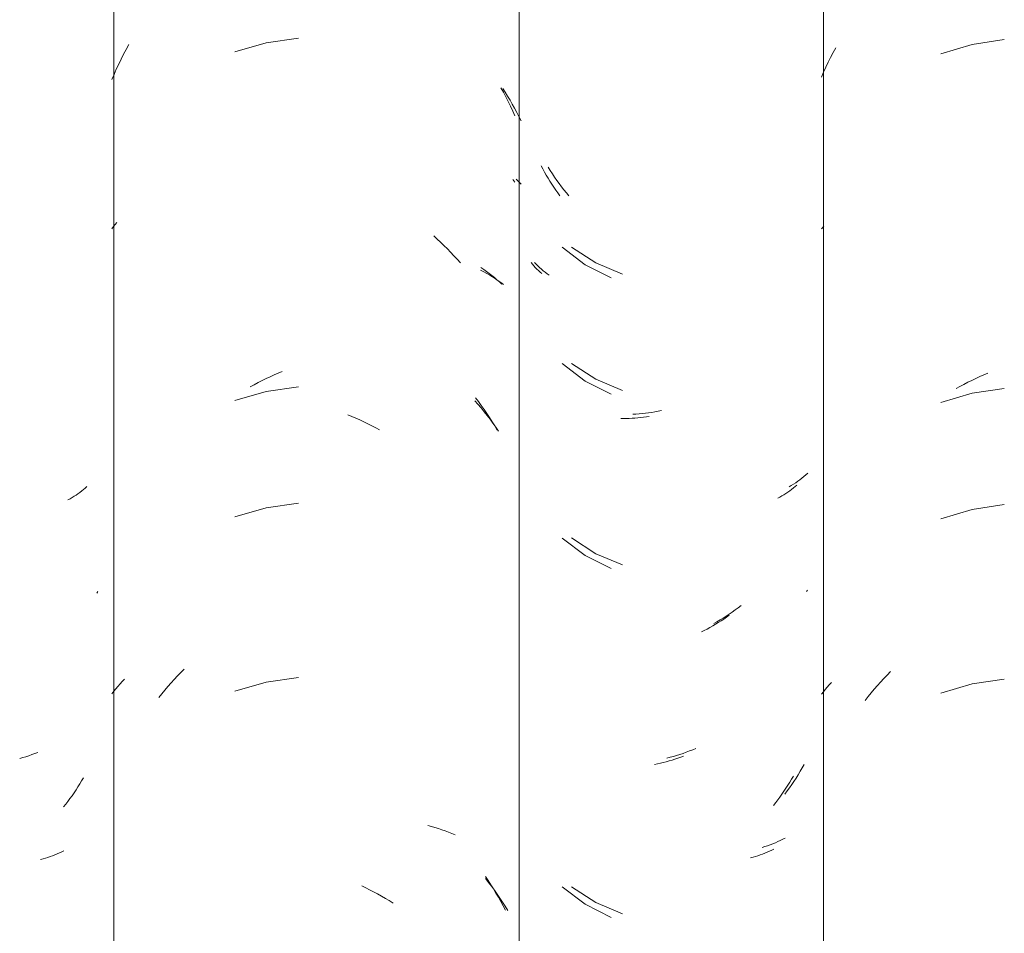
# Model space of a CAD drawing. Header units: metres. Extents: x 10.2 to 107.4, y -18.3 to 5.6.
# Tile 62 of 256: x 15.861 to 16.116, y 2.882 to 3.119. Entities that reach past the tile are written whole.
import ezdxf

# ---------------------------------------------------------------- set-up
doc = ezdxf.new("R2010")
doc.units = ezdxf.units.M
doc.layers.add('A-GLAZ-CWMG', color=7, linetype='Continuous', lineweight=5)

# ---------------------------------------------------------------- blocks, each defined once
blk = doc.blocks.new('FP_19-FACHADA 03')
at = {"layer": 'A-GLAZ-CWMG', "color": 9, "true_color": 0xc0c0c0}
for p, q in [((15.87466, 2.99555), (15.87414, 2.99523)), ((15.87517, 2.99588), (15.87466, 2.99555)), ((15.87567, 2.99622), (15.87517, 2.99588)), ((15.87616, 2.99657), (15.87567, 2.99622)), ((15.87663, 2.99693), (15.87616, 2.99657)), ((15.8771, 2.9973), (15.87663, 2.99693)), ((15.87756, 2.99767), (15.8771, 2.9973)), ((15.878, 2.99806), (15.87756, 2.99767)), ((15.87361, 2.99492), (15.87307, 2.99462)), ((15.87414, 2.99523), (15.87361, 2.99492)), ((15.88083, 2.97086), (15.88052, 2.97048)), ((15.87662, 2.92178), (15.87615, 2.921)), ((15.87709, 2.92258), (15.87662, 2.92178)), ((15.87516, 2.91944), (15.87465, 2.91868)), ((15.87566, 2.92022), (15.87516, 2.91944)), ((15.87615, 2.921), (15.87566, 2.92022)), ((15.87306, 2.91646), (15.87251, 2.91573)), ((15.8736, 2.91719), (15.87306, 2.91646)), ((15.87413, 2.91793), (15.8736, 2.91719)), ((15.87465, 2.91868), (15.87413, 2.91793)), ((15.87251, 2.91573), (15.87195, 2.91502)), ((15.86662, 2.90158), (15.86598, 2.9014)), ((15.86726, 2.90176), (15.86662, 2.90158)), ((15.86788, 2.90196), (15.86726, 2.90176)), ((15.8685, 2.90217), (15.86788, 2.90196)), ((15.86911, 2.90239), (15.8685, 2.90217)), ((15.86971, 2.90262), (15.86911, 2.90239)), ((15.8703, 2.90286), (15.86971, 2.90262)), ((15.87089, 2.90311), (15.8703, 2.90286)), ((15.87146, 2.90337), (15.87089, 2.90311)), ((15.87203, 2.90364), (15.87146, 2.90337))]:
    blk.add_line(p, q, dxfattribs=at)
blk = doc.blocks.new('FP_20-FACHADA 03')
at = {"layer": 'A-GLAZ-CWMG', "color": 9, "true_color": 0xc0c0c0}
for p, q in [((15.92448, 3.11314), (15.91636, 3.1108)), ((15.93285, 3.11432), (15.92448, 3.11314)), ((15.8875, 3.11014), (15.88817, 3.11141)), ((15.88817, 3.11141), (15.88886, 3.11267)), ((15.88622, 3.10755), (15.88685, 3.10885)), ((15.88685, 3.10885), (15.8875, 3.11014)), ((15.88502, 3.10492), (15.88561, 3.10624)), ((15.88561, 3.10624), (15.88622, 3.10755)), ((15.88445, 3.10358), (15.88502, 3.10492)), ((15.98527, 3.10146), (15.98592, 3.10028)), ((15.98592, 3.10028), (15.98655, 3.09908)), ((15.98655, 3.09908), (15.98716, 3.09787)), ((15.98716, 3.09787), (15.98776, 3.09665)), ((15.98776, 3.09665), (15.98834, 3.09542)), ((15.98834, 3.09542), (15.9889, 3.09418)), ((15.98837, 3.07768), (15.98892, 3.07703)), ((15.88445, 3.06493), (15.88488, 3.06548)), ((15.88488, 3.06548), (15.88531, 3.06602)), ((15.88531, 3.06602), (15.88576, 3.06655)), ((15.96785, 3.06305), (15.96875, 3.06223)), ((15.96875, 3.06223), (15.96964, 3.0614)), ((15.96964, 3.0614), (15.97052, 3.06055)), ((15.97052, 3.06055), (15.97139, 3.05969)), ((15.97139, 3.05969), (15.97225, 3.05881)), ((15.97225, 3.05881), (15.9731, 3.05791)), ((15.9731, 3.05791), (15.97393, 3.057)), ((15.97393, 3.057), (15.97476, 3.05608)), ((15.98009, 3.05485), (15.98081, 3.05435)), ((15.98081, 3.05435), (15.98152, 3.05385)), ((15.98152, 3.05385), (15.98222, 3.05333)), ((15.98222, 3.05333), (15.9829, 3.0528)), ((15.9829, 3.0528), (15.98357, 3.05226)), ((15.98357, 3.05226), (15.98423, 3.05171)), ((15.98423, 3.05171), (15.98487, 3.05114)), ((15.98487, 3.05114), (15.98549, 3.05057)), ((15.92441, 3.02605), (15.92545, 3.02653)), ((15.92545, 3.02653), (15.92649, 3.027)), ((15.92649, 3.027), (15.92753, 3.02744)), ((15.92753, 3.02744), (15.92858, 3.02787)), ((15.92031, 3.02394), (15.92133, 3.02449)), ((15.92133, 3.02449), (15.92235, 3.02503)), ((15.92235, 3.02503), (15.92338, 3.02555)), ((15.92338, 3.02555), (15.92441, 3.02605)), ((15.93285, 3.0239), (15.92448, 3.02272)), ((15.92448, 3.02272), (15.91636, 3.02037)), ((15.9787, 3.02111), (15.97945, 3.02011)), ((15.97945, 3.02011), (15.98018, 3.01909)), ((15.98018, 3.01909), (15.98091, 3.01806)), ((15.94557, 3.01669), (15.94662, 3.01627)), ((15.94662, 3.01627), (15.94766, 3.01582)), ((15.98091, 3.01806), (15.98162, 3.01701)), ((15.98162, 3.01701), (15.98231, 3.01595)), ((15.98231, 3.01595), (15.98299, 3.01488)), ((15.94766, 3.01582), (15.9487, 3.01536)), ((15.9487, 3.01536), (15.94974, 3.01487)), ((15.94974, 3.01487), (15.95077, 3.01437)), ((15.95077, 3.01437), (15.9518, 3.01385)), ((15.9518, 3.01385), (15.95282, 3.01332)), ((15.98299, 3.01488), (15.98366, 3.0138)), ((15.98366, 3.0138), (15.98431, 3.01271)), ((15.95282, 3.01332), (15.95384, 3.01276)), ((15.93285, 2.99375), (15.92448, 2.99257)), ((15.92448, 2.99257), (15.91636, 2.99023)), ((15.90149, 2.949), (15.90234, 2.94989)), ((15.90234, 2.94989), (15.90321, 2.95076)), ((15.88657, 2.94691), (15.88714, 2.94752)), ((15.88714, 2.94752), (15.88773, 2.94812)), ((15.89899, 2.94626), (15.89981, 2.94719)), ((15.89981, 2.94719), (15.90064, 2.9481)), ((15.90064, 2.9481), (15.90149, 2.949)), ((15.92448, 2.94736), (15.91636, 2.94502)), ((15.93285, 2.94854), (15.92448, 2.94736)), ((15.88445, 2.94436), (15.88496, 2.94501)), ((15.88496, 2.94501), (15.88548, 2.94565)), ((15.88548, 2.94565), (15.88602, 2.94628)), ((15.88602, 2.94628), (15.88657, 2.94691)), ((15.89739, 2.94435), (15.89818, 2.94531)), ((15.89818, 2.94531), (15.89899, 2.94626)), ((15.8966, 2.94338), (15.89739, 2.94435)), ((15.96637, 2.91023), (15.96729, 2.90998)), ((15.96729, 2.90998), (15.96819, 2.90971)), ((15.96819, 2.90971), (15.96909, 2.90943)), ((15.96909, 2.90943), (15.96998, 2.90912)), ((15.96998, 2.90912), (15.97086, 2.90881)), ((15.97086, 2.90881), (15.97172, 2.90848)), ((15.97172, 2.90848), (15.97258, 2.90813)), ((15.97258, 2.90813), (15.97342, 2.90777)), ((15.98125, 2.89698), (15.98195, 2.89593)), ((15.9492, 2.89455), (15.95024, 2.89406)), ((15.95024, 2.89406), (15.95126, 2.89355)), ((15.95126, 2.89355), (15.95229, 2.89303)), ((15.98195, 2.89593), (15.98264, 2.89487)), ((15.98264, 2.89487), (15.98332, 2.89379)), ((15.98332, 2.89379), (15.98398, 2.89271)), ((15.95229, 2.89303), (15.95331, 2.89248)), ((15.95331, 2.89248), (15.95433, 2.89192)), ((15.95433, 2.89192), (15.95534, 2.89133)), ((15.95534, 2.89133), (15.95634, 2.89074)), ((15.98398, 2.89271), (15.98462, 2.89161)), ((15.98462, 2.89161), (15.98525, 2.8905)), ((15.95634, 2.89074), (15.95734, 2.89012)), ((15.98525, 2.8905), (15.98587, 2.88938)), ((15.98587, 2.88938), (15.98647, 2.88824))]:
    blk.add_line(p, q, dxfattribs=at)
blk = doc.blocks.new('FP_21-FACHADA 03')
at = {"layer": 'A-GLAZ-CWMG', "color": 9, "true_color": 0xc0c0c0}
for p, q in [((15.99611, 3.08043), (15.99567, 3.08125)), ((15.99656, 3.07962), (15.99611, 3.08043)), ((15.99702, 3.07882), (15.99656, 3.07962)), ((15.99749, 3.07803), (15.99702, 3.07882)), ((15.99797, 3.07724), (15.99749, 3.07803)), ((15.99847, 3.07647), (15.99797, 3.07724)), ((15.99897, 3.0757), (15.99847, 3.07647)), ((15.99949, 3.07494), (15.99897, 3.0757)), ((16.00001, 3.07419), (15.99949, 3.07494)), ((16.00054, 3.07346), (16.00001, 3.07419)), ((16.00118, 3.0601), (16.00712, 3.05556)), ((15.99343, 3.05574), (15.99307, 3.05618)), ((15.99381, 3.05531), (15.99343, 3.05574)), ((15.99419, 3.05489), (15.99381, 3.05531)), ((15.99459, 3.05447), (15.99419, 3.05489)), ((15.995, 3.05406), (15.99459, 3.05447)), ((16.00712, 3.05556), (16.0138, 3.05218)), ((15.99543, 3.05366), (15.995, 3.05406)), ((15.99586, 3.05327), (15.99543, 3.05366)), ((16.00118, 3.02995), (16.00712, 3.02542)), ((16.00712, 3.02542), (16.0138, 3.02204)), ((16.02147, 3.01595), (16.02074, 3.01587)), ((16.02221, 3.01603), (16.02147, 3.01595)), ((16.02296, 3.01613), (16.02221, 3.01603)), ((16.0237, 3.01625), (16.02296, 3.01613)), ((16.01709, 3.01571), (16.01638, 3.01572)), ((16.01782, 3.01572), (16.01709, 3.01571)), ((16.01854, 3.01574), (16.01782, 3.01572)), ((16.01927, 3.01577), (16.01854, 3.01574)), ((16.02, 3.01581), (16.01927, 3.01577)), ((16.02074, 3.01587), (16.02, 3.01581)), ((16.06153, 2.99809), (16.06107, 2.99771)), ((16.06197, 2.99847), (16.06153, 2.99809)), ((16.05811, 2.99564), (16.05758, 2.99533)), ((16.05863, 2.99597), (16.05811, 2.99564)), ((16.05914, 2.9963), (16.05863, 2.99597)), ((16.05964, 2.99664), (16.05914, 2.9963)), ((16.06013, 2.99699), (16.05964, 2.99664)), ((16.06061, 2.99735), (16.06013, 2.99699)), ((16.06107, 2.99771), (16.06061, 2.99735)), ((16.05758, 2.99533), (16.05705, 2.99503)), ((16.00118, 2.98474), (16.00712, 2.9802)), ((16.00712, 2.9802), (16.0138, 2.97682)), ((16.06472, 2.97118), (16.06449, 2.9709)), ((16.04089, 2.96238), (16.04017, 2.96196)), ((16.0416, 2.96282), (16.04089, 2.96238)), ((16.04232, 2.96328), (16.0416, 2.96282)), ((16.04302, 2.96374), (16.04232, 2.96328)), ((16.04373, 2.96422), (16.04302, 2.96374)), ((16.04442, 2.96471), (16.04373, 2.96422)), ((16.03798, 2.96075), (16.03725, 2.96038)), ((16.03872, 2.96114), (16.03798, 2.96075)), ((16.03944, 2.96154), (16.03872, 2.96114)), ((16.04017, 2.96196), (16.03944, 2.96154)), ((16.02811, 2.92676), (16.02736, 2.92657)), ((16.02886, 2.92697), (16.02811, 2.92676)), ((16.02961, 2.92719), (16.02886, 2.92697)), ((16.03036, 2.92742), (16.02961, 2.92719)), ((16.03112, 2.92767), (16.03036, 2.92742)), ((16.03187, 2.92793), (16.03112, 2.92767)), ((16.03261, 2.92821), (16.03187, 2.92793)), ((16.02586, 2.92622), (16.02511, 2.92607)), ((16.02661, 2.92639), (16.02586, 2.92622)), ((16.02736, 2.92657), (16.02661, 2.92639)), ((16.0606, 2.9222), (16.06012, 2.92141)), ((16.06106, 2.923), (16.0606, 2.9222)), ((16.05862, 2.9191), (16.0581, 2.91834)), ((16.05913, 2.91986), (16.05862, 2.9191)), ((16.05963, 2.92063), (16.05913, 2.91986)), ((16.06012, 2.92141), (16.05963, 2.92063)), ((16.05704, 2.91687), (16.05649, 2.91614)), ((16.05757, 2.9176), (16.05704, 2.91687)), ((16.0581, 2.91834), (16.05757, 2.9176)), ((16.05649, 2.91614), (16.05593, 2.91543)), ((16.05544, 2.90378), (16.05486, 2.90352)), ((16.056, 2.90405), (16.05544, 2.90378)), ((16.0506, 2.90198), (16.04996, 2.90181)), ((16.05123, 2.90217), (16.0506, 2.90198)), ((16.05186, 2.90236), (16.05123, 2.90217)), ((16.05248, 2.90257), (16.05186, 2.90236)), ((16.05308, 2.90279), (16.05248, 2.90257)), ((16.05369, 2.90302), (16.05308, 2.90279)), ((16.05428, 2.90327), (16.05369, 2.90302)), ((16.05486, 2.90352), (16.05428, 2.90327)), ((16.00118, 2.89431), (16.00712, 2.88978)), ((16.00712, 2.88978), (16.0138, 2.8864))]:
    blk.add_line(p, q, dxfattribs=at)
blk = doc.blocks.new('FP_22-FACHADA 03')
at = {"layer": 'A-GLAZ-CWMG', "color": 9, "true_color": 0xc0c0c0}
for p, q in [((16.11572, 3.11396), (16.10736, 3.1127)), ((16.07072, 3.10932), (16.07137, 3.11058)), ((16.07137, 3.11058), (16.07203, 3.11182)), ((16.10736, 3.1127), (16.09926, 3.11028)), ((16.06949, 3.10678), (16.0701, 3.10806)), ((16.0701, 3.10806), (16.07072, 3.10932)), ((16.06834, 3.10418), (16.0689, 3.10548)), ((16.0689, 3.10548), (16.06949, 3.10678)), ((16.06834, 3.06485), (16.06866, 3.06526)), ((16.06866, 3.06526), (16.06899, 3.06566)), ((16.10833, 3.0261), (16.10937, 3.02657)), ((16.10937, 3.02657), (16.11041, 3.02703)), ((16.11041, 3.02703), (16.11146, 3.02747)), ((16.10321, 3.02346), (16.10422, 3.02402)), ((16.10422, 3.02402), (16.10524, 3.02457)), ((16.10524, 3.02457), (16.10627, 3.0251)), ((16.10627, 3.0251), (16.1073, 3.02561)), ((16.1073, 3.02561), (16.10833, 3.0261)), ((16.10736, 3.02227), (16.09926, 3.01985)), ((16.11572, 3.02353), (16.10736, 3.02227)), ((16.11572, 2.99339), (16.10736, 2.99213)), ((16.10736, 2.99213), (16.09926, 2.98971)), ((16.08533, 2.94921), (16.08619, 2.9501)), ((16.07037, 2.94668), (16.07092, 2.94726)), ((16.08283, 2.94648), (16.08365, 2.94741)), ((16.08365, 2.94741), (16.08449, 2.94832)), ((16.08449, 2.94832), (16.08533, 2.94921)), ((16.11572, 2.94817), (16.10736, 2.94692)), ((16.06834, 2.94428), (16.06883, 2.94489)), ((16.06883, 2.94489), (16.06933, 2.9455)), ((16.06933, 2.9455), (16.06984, 2.94609)), ((16.06984, 2.94609), (16.07037, 2.94668)), ((16.08043, 2.94362), (16.08121, 2.94459)), ((16.08121, 2.94459), (16.08201, 2.94554)), ((16.08201, 2.94554), (16.08283, 2.94648)), ((16.10736, 2.94692), (16.09926, 2.9445)), ((16.07965, 2.94264), (16.08043, 2.94362))]:
    blk.add_line(p, q, dxfattribs=at)
blk = doc.blocks.new('Rectangular Mullion - Telha Fibrocimento - Ondulada-1908998-FACHADA 03')
at = {"layer": 'A-GLAZ-CWMG'}
for p, q in [((15.88497, 2.77902), (15.88497, 4.13427)), ((16.06885, 2.77928), (16.06885, 4.13453))]:
    blk.add_line(p, q, dxfattribs=at)
for name in ['FP_20-FACHADA 03', 'FP_22-FACHADA 03', 'FP_19-FACHADA 03', 'FP_21-FACHADA 03']:
    blk.add_blockref(name, (0, 0), dxfattribs=at)
blk = doc.blocks.new('FP_26-FACHADA 03')
at = {"layer": 'A-GLAZ-CWMG', "color": 9, "true_color": 0xc0c0c0}
for p, q in [((15.86526, 2.92918), (15.86448, 2.92888)), ((15.86135, 2.92781), (15.86057, 2.92758)), ((15.86213, 2.92805), (15.86135, 2.92781)), ((15.86292, 2.92831), (15.86213, 2.92805)), ((15.8637, 2.92859), (15.86292, 2.92831)), ((15.86448, 2.92888), (15.8637, 2.92859))]:
    blk.add_line(p, q, dxfattribs=at)
blk = doc.blocks.new('FP_27-FACHADA 03')
at = {"layer": 'A-GLAZ-CWMG', "color": 9, "true_color": 0xc0c0c0}
for p, q in [((15.98574, 3.1013), (15.98638, 3.10029)), ((15.98638, 3.10029), (15.98701, 3.09927)), ((15.98701, 3.09927), (15.98763, 3.09824)), ((15.98763, 3.09824), (15.98823, 3.0972)), ((15.98823, 3.0972), (15.98881, 3.09615)), ((15.98881, 3.09615), (15.98938, 3.09508)), ((15.98938, 3.09508), (15.98994, 3.09401)), ((15.98994, 3.09401), (15.99048, 3.09293)), ((15.9892, 3.07776), (15.98964, 3.07733)), ((15.98964, 3.07733), (15.99006, 3.07688)), ((15.99006, 3.07688), (15.99048, 3.07644)), ((15.98001, 3.0542), (15.98081, 3.05378)), ((15.98081, 3.05378), (15.98159, 3.05334)), ((15.98159, 3.05334), (15.98236, 3.05289)), ((15.98236, 3.05289), (15.98311, 3.05243)), ((15.98311, 3.05243), (15.98385, 3.05195)), ((15.98385, 3.05195), (15.98458, 3.05145)), ((15.98458, 3.05145), (15.98529, 3.05094)), ((15.98529, 3.05094), (15.98598, 3.05042)), ((15.97848, 3.02032), (15.97931, 3.0194)), ((15.97931, 3.0194), (15.98012, 3.01845)), ((15.98012, 3.01845), (15.98091, 3.01749)), ((15.98091, 3.01749), (15.98169, 3.01651)), ((15.98169, 3.01651), (15.98246, 3.01552)), ((15.98246, 3.01552), (15.98322, 3.01452)), ((15.98322, 3.01452), (15.98395, 3.0135)), ((15.98395, 3.0135), (15.98468, 3.01246)), ((15.98129, 2.89645), (15.98207, 2.89547)), ((15.98207, 2.89547), (15.98283, 2.89447)), ((15.98283, 2.89447), (15.98357, 2.89346)), ((15.98357, 2.89346), (15.9843, 2.89243)), ((15.9843, 2.89243), (15.98502, 2.89139)), ((15.98502, 2.89139), (15.98572, 2.89033)), ((15.98572, 2.89033), (15.9864, 2.88926)), ((15.9864, 2.88926), (15.98707, 2.88818))]:
    blk.add_line(p, q, dxfattribs=at)
blk = doc.blocks.new('FP_28-FACHADA 03')
at = {"layer": 'A-GLAZ-CWMG', "color": 9, "true_color": 0xc0c0c0}
for p, q in [((15.99807, 3.07998), (15.99752, 3.08084)), ((15.99863, 3.07912), (15.99807, 3.07998)), ((15.9992, 3.07827), (15.99863, 3.07912)), ((15.99979, 3.07744), (15.9992, 3.07827)), ((16.00038, 3.07662), (15.99979, 3.07744)), ((16.00099, 3.07581), (16.00038, 3.07662)), ((16.00161, 3.07501), (16.00099, 3.07581)), ((16.00224, 3.07422), (16.00161, 3.07501)), ((16.00288, 3.07345), (16.00224, 3.07422)), ((16.00356, 3.06014), (16.00986, 3.05604)), ((15.9944, 3.0557), (15.99397, 3.05613)), ((15.99484, 3.05527), (15.9944, 3.0557)), ((15.99529, 3.05485), (15.99484, 3.05527)), ((15.99576, 3.05443), (15.99529, 3.05485)), ((15.99624, 3.05403), (15.99576, 3.05443)), ((16.00986, 3.05604), (16.01679, 3.05311)), ((15.99673, 3.05364), (15.99624, 3.05403)), ((15.99723, 3.05325), (15.99673, 3.05364)), ((15.99774, 3.05288), (15.99723, 3.05325)), ((16.00356, 3.02999), (16.00986, 3.0259)), ((16.00986, 3.0259), (16.01679, 3.02297)), ((16.02024, 3.01685), (16.01943, 3.01681)), ((16.02106, 3.01691), (16.02024, 3.01685)), ((16.02188, 3.01698), (16.02106, 3.01691)), ((16.02271, 3.01708), (16.02188, 3.01698)), ((16.02353, 3.01718), (16.02271, 3.01708)), ((16.02436, 3.0173), (16.02353, 3.01718)), ((16.0252, 3.01744), (16.02436, 3.0173)), ((16.02603, 3.0176), (16.0252, 3.01744)), ((16.02687, 3.01777), (16.02603, 3.0176)), ((16.06379, 3.00068), (16.06328, 3.00027)), ((16.06428, 3.00111), (16.06379, 3.00068)), ((16.06477, 3.00155), (16.06428, 3.00111)), ((16.06053, 2.99833), (16.05995, 2.99798)), ((16.0611, 2.9987), (16.06053, 2.99833)), ((16.06167, 2.99907), (16.0611, 2.9987)), ((16.06222, 2.99946), (16.06167, 2.99907)), ((16.06275, 2.99986), (16.06222, 2.99946)), ((16.06328, 3.00027), (16.06275, 2.99986)), ((16.00356, 2.98478), (16.00986, 2.98068)), ((16.00986, 2.98068), (16.01679, 2.97775)), ((16.04443, 2.96501), (16.04364, 2.9645)), ((16.04522, 2.96555), (16.04443, 2.96501)), ((16.046, 2.96609), (16.04522, 2.96555)), ((16.04677, 2.96665), (16.046, 2.96609)), ((16.04754, 2.96723), (16.04677, 2.96665)), ((16.04124, 2.96305), (16.04043, 2.96259)), ((16.04205, 2.96351), (16.04124, 2.96305)), ((16.04285, 2.964), (16.04205, 2.96351)), ((16.04364, 2.9645), (16.04285, 2.964)), ((16.03332, 2.92921), (16.03248, 2.92891)), ((16.03415, 2.92953), (16.03332, 2.92921)), ((16.03498, 2.92986), (16.03415, 2.92953)), ((16.03582, 2.9302), (16.03498, 2.92986)), ((16.02913, 2.92789), (16.02829, 2.92767)), ((16.02997, 2.92812), (16.02913, 2.92789)), ((16.0308, 2.92837), (16.02997, 2.92812)), ((16.03164, 2.92863), (16.0308, 2.92837)), ((16.03248, 2.92891), (16.03164, 2.92863)), ((16.06285, 2.92426), (16.06231, 2.92339)), ((16.06337, 2.92515), (16.06285, 2.92426)), ((16.06388, 2.92605), (16.06337, 2.92515)), ((16.06121, 2.92166), (16.06064, 2.92082)), ((16.06177, 2.92252), (16.06121, 2.92166)), ((16.06231, 2.92339), (16.06177, 2.92252)), ((16.05946, 2.91916), (16.05885, 2.91835)), ((16.06005, 2.91998), (16.05946, 2.91916)), ((16.06064, 2.92082), (16.06005, 2.91998)), ((16.05768, 2.90634), (16.05704, 2.90604)), ((16.05831, 2.90665), (16.05768, 2.90634)), ((16.05892, 2.90697), (16.05831, 2.90665)), ((16.05369, 2.90475), (16.05299, 2.90453)), ((16.05438, 2.90498), (16.05369, 2.90475)), ((16.05506, 2.90523), (16.05438, 2.90498)), ((16.05573, 2.90549), (16.05506, 2.90523)), ((16.05639, 2.90576), (16.05573, 2.90549)), ((16.05704, 2.90604), (16.05639, 2.90576)), ((16.00356, 2.89435), (16.00986, 2.89025)), ((16.00986, 2.89025), (16.01679, 2.88733))]:
    blk.add_line(p, q, dxfattribs=at)
blk = doc.blocks.new('Rectangular Mullion - Telha Fibrocimento - Ondulada-V25-FACHADA 03')
at = {"layer": 'A-GLAZ-CWMG'}
blk.add_line((15.98999, 2.77941), (15.98999, 4.13466), dxfattribs=at)
for name in ['FP_28-FACHADA 03', 'FP_27-FACHADA 03', 'FP_26-FACHADA 03']:
    blk.add_blockref(name, (0, 0), dxfattribs=at)

msp = doc.modelspace()

# ---------------------------------------------------------------- block references
at = {"layer": 'A-GLAZ-CWMG'}
for name in ['Rectangular Mullion - Telha Fibrocimento - Ondulada-1908998-FACHADA 03', 'Rectangular Mullion - Telha Fibrocimento - Ondulada-V25-FACHADA 03']:
    msp.add_blockref(name, (0, 0), dxfattribs=at)

doc.saveas('drawing.dxf')
